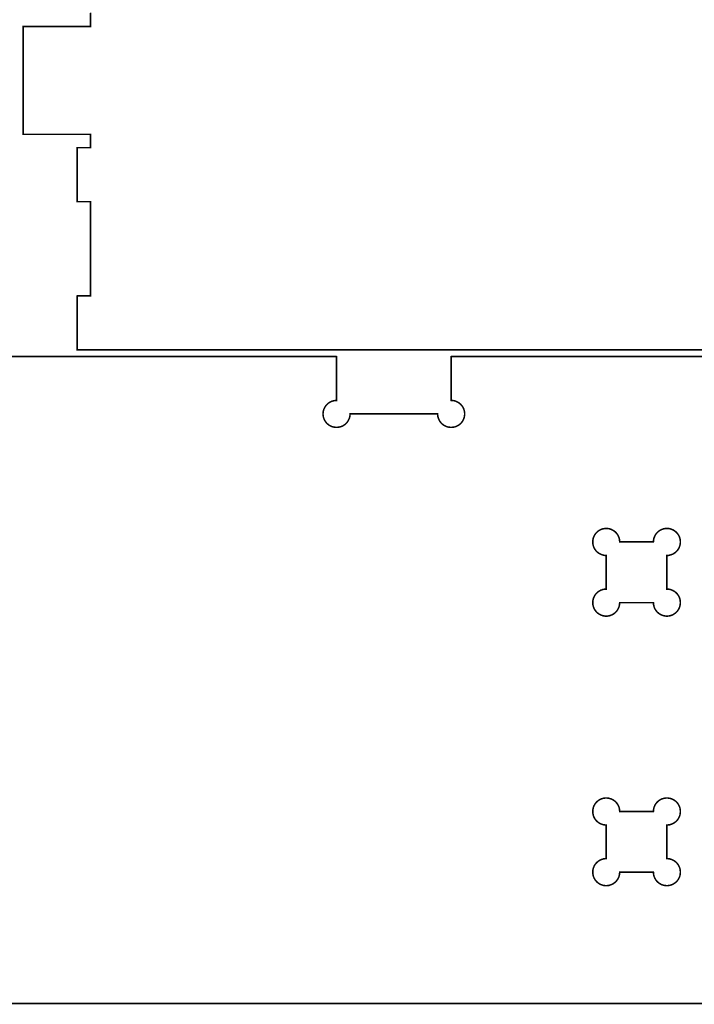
# Model space of a CAD drawing. Extents: x 0 to 6880, y 0 to 3267.
# Tile 13 of 37: x 1731 to 2181, y 54 to 712. Entities that reach past the tile are written whole.
import ezdxf

# ---------------------------------------------------------------- set-up
doc = ezdxf.new("R2010")
doc.units = 0
doc.layers.get('0').update_dxf_attribs({"linetype": 'CONTINUOUS'})

msp = doc.modelspace()

# ---------------------------------------------------------------- linework, layer by layer
at = {"color": 0, "const_width": 1}
for points in [[(1778, 716.003), (1778, 707.003), (1733, 707.003), (1733, 635.003), (1778, 635.003), (1778, 626.003), (1769, 626.003), (1769, 590.003), (1778, 590.003), (1778, 527.003), (1769, 527.003), (1769, 491.003), (1769, 491.003), (2957, 491.003)], [(2592.5, 486.503), (2018.75, 486.503), (2018.75, 457.253), (2019.25, 457.24), (2019.74, 457.2), (2020.21, 457.135), (2020.68, 457.046), (2021.14, 456.932), (2021.6, 456.794), (2022.04, 456.633), (2022.47, 456.451), (2022.89, 456.249), (2023.29, 456.024), (2023.68, 455.779), (2024.07, 455.517), (2024.43, 455.233), (2024.78, 454.933), (2025.11, 454.617), (2025.43, 454.282), (2025.74, 453.933), (2026.01, 453.568), (2026.28, 453.189), (2026.53, 452.794), (2026.75, 452.389), (2026.94, 451.969), (2027.13, 451.539), (2027.29, 451.097), (2027.43, 450.644), (2027.54, 450.183), (2027.64, 449.713), (2027.69, 449.233), (2027.74, 448.746), (2027.75, 448.253), (2027.74, 447.758), (2027.69, 447.272), (2027.64, 446.793), (2027.54, 446.322), (2027.43, 445.86), (2027.29, 445.408), (2027.13, 444.967), (2026.94, 444.536), (2026.75, 444.117), (2026.53, 443.71), (2026.28, 443.317), (2026.01, 442.938), (2025.74, 442.572), (2025.43, 442.222), (2025.11, 441.889), (2024.78, 441.571), (2024.43, 441.271), (2024.07, 440.989), (2023.68, 440.726), (2023.29, 440.482), (2022.89, 440.257), (2022.47, 440.054), (2022.04, 439.872), (2021.6, 439.711), (2021.14, 439.575), (2020.68, 439.461), (2020.21, 439.371), (2019.74, 439.306), (2019.25, 439.267), (2018.75, 439.253), (2018.25, 439.267), (2017.76, 439.306), (2017.29, 439.371), (2016.82, 439.461), (2016.36, 439.575), (2015.9, 439.713), (2015.46, 439.872), (2015.03, 440.054), (2014.61, 440.258), (2014.21, 440.482), (2013.82, 440.726), (2013.43, 440.99), (2013.07, 441.272), (2012.72, 441.572), (2012.39, 441.889), (2012.07, 442.224), (2011.76, 442.574), (2011.49, 442.938), (2011.22, 443.318), (2010.97, 443.711), (2010.75, 444.117), (2010.56, 444.536), (2010.38, 444.967), (2010.21, 445.408), (2010.07, 445.861), (2009.96, 446.322), (2009.86, 446.793), (2009.81, 447.272), (2009.76, 447.76), (2009.75, 448.253), (1999.49, 448.253), (1997.11, 448.253), (1977.58, 448.253), (1974.68, 448.253), (1955.58, 448.253), (1954.1, 448.253), (1951.25, 448.253), (1951.25, 447.932), (1951.22, 447.614), (1951.19, 447.297), (1951.15, 446.982), (1951.11, 446.671), (1951.06, 446.362), (1950.97, 446.057), (1950.89, 445.754), (1950.81, 445.456), (1950.71, 445.161), (1950.58, 444.869), (1950.47, 444.583), (1950.33, 444.301), (1950.19, 444.025), (1950.04, 443.753), (1949.89, 443.486), (1949.71, 443.226), (1949.54, 442.971), (1949.35, 442.722), (1949.15, 442.479), (1948.94, 442.243), (1948.74, 442.014), (1948.51, 441.793), (1948.29, 441.578), (1948.06, 441.371), (1947.81, 441.172), (1947.56, 440.981), (1947.29, 440.799), (1947.03, 440.624), (1946.75, 440.458), (1946.47, 440.303), (1946.18, 440.158), (1945.9, 440.025), (1945.61, 439.901), (1945.31, 439.789), (1945.01, 439.688), (1944.71, 439.596), (1944.4, 439.515), (1944.1, 439.446), (1943.79, 439.388), (1943.49, 439.339), (1943.18, 439.301), (1942.88, 439.275), (1942.56, 439.258), (1942.25, 439.253), (1941.94, 439.258), (1941.63, 439.275), (1941.32, 439.301), (1941.01, 439.339), (1940.71, 439.388), (1940.39, 439.446), (1940.1, 439.515), (1939.79, 439.596), (1939.49, 439.688), (1939.19, 439.789), (1938.89, 439.901), (1938.6, 440.025), (1938.32, 440.158), (1938.03, 440.303), (1937.75, 440.458), (1937.47, 440.624), (1937.21, 440.799), (1936.94, 440.981), (1936.69, 441.172), (1936.44, 441.371), (1936.21, 441.578), (1935.99, 441.793), (1935.76, 442.014), (1935.56, 442.243), (1935.35, 442.479), (1935.15, 442.722), (1934.96, 442.971), (1934.78, 443.226), (1934.61, 443.486), (1934.46, 443.753), (1934.31, 444.025), (1934.17, 444.301), (1934.03, 444.583), (1933.9, 444.869), (1933.79, 445.161), (1933.69, 445.456), (1933.6, 445.754), (1933.53, 446.057), (1933.44, 446.362), (1933.39, 446.671), (1933.33, 446.982), (1933.31, 447.297), (1933.28, 447.614), (1933.25, 447.932), (1933.25, 448.253), (1933.25, 448.492), (1933.26, 448.729), (1933.28, 448.965), (1933.31, 449.201), (1933.33, 449.436), (1933.36, 449.669), (1933.4, 449.901), (1933.44, 450.132), (1933.5, 450.361), (1933.56, 450.589), (1933.63, 450.814), (1933.69, 451.039), (1933.76, 451.26), (1933.85, 451.479), (1933.93, 451.697), (1934.03, 451.912), (1934.13, 452.125), (1934.22, 452.335), (1934.33, 452.543), (1934.46, 452.747), (1934.57, 452.95), (1934.69, 453.149), (1934.83, 453.344), (1934.96, 453.536), (1935.11, 453.725), (1935.25, 453.911), (1935.4, 454.093), (1935.56, 454.272), (1935.72, 454.446), (1935.89, 454.617), (1936.06, 454.783), (1936.24, 454.944), (1936.4, 455.101), (1936.6, 455.253), (1936.78, 455.399), (1936.97, 455.54), (1937.15, 455.675), (1937.36, 455.806), (1937.56, 455.931), (1937.75, 456.051), (1937.96, 456.165), (1938.17, 456.275), (1938.38, 456.378), (1938.6, 456.476), (1938.81, 456.568), (1939.03, 456.656), (1939.24, 456.736), (1939.46, 456.811), (1939.69, 456.881), (1939.92, 456.944), (1940.14, 457.003), (1940.38, 457.056), (1940.6, 457.101), (1940.83, 457.142), (1941.07, 457.175), (1941.31, 457.203), (1941.54, 457.225), (1941.78, 457.24), (1942.01, 457.25), (1942.25, 457.253), (1942.25, 486.503), (1550.75, 486.503)], [(686.75, 54.5032), (2592.5, 54.5032)]]:
    msp.add_lwpolyline(points, dxfattribs=at)
at = {"color": 0}
for points in [[(1778, 716.003), (1778, 707.003), (1733, 707.003), (1733, 635.003), (1778, 635.003), (1778, 626.003), (1769, 626.003), (1769, 590.003), (1778, 590.003), (1778, 527.003), (1769, 527.003), (1769, 491.003), (1769, 491.003), (2957, 491.003)], [(2592.5, 486.503), (2018.75, 486.503), (2018.75, 457.253), (2019.25, 457.24), (2019.74, 457.2), (2020.21, 457.135), (2020.68, 457.046), (2021.14, 456.932), (2021.6, 456.794), (2022.04, 456.633), (2022.47, 456.451), (2022.89, 456.249), (2023.29, 456.024), (2023.68, 455.779), (2024.07, 455.517), (2024.43, 455.233), (2024.78, 454.933), (2025.11, 454.617), (2025.43, 454.282), (2025.74, 453.933), (2026.01, 453.568), (2026.28, 453.189), (2026.53, 452.794), (2026.75, 452.389), (2026.94, 451.969), (2027.13, 451.539), (2027.29, 451.097), (2027.43, 450.644), (2027.54, 450.183), (2027.64, 449.713), (2027.69, 449.233), (2027.74, 448.746), (2027.75, 448.253), (2027.74, 447.758), (2027.69, 447.272), (2027.64, 446.793), (2027.54, 446.322), (2027.43, 445.86), (2027.29, 445.408), (2027.13, 444.967), (2026.94, 444.536), (2026.75, 444.117), (2026.53, 443.71), (2026.28, 443.317), (2026.01, 442.938), (2025.74, 442.572), (2025.43, 442.222), (2025.11, 441.889), (2024.78, 441.571), (2024.43, 441.271), (2024.07, 440.989), (2023.68, 440.726), (2023.29, 440.482), (2022.89, 440.257), (2022.47, 440.054), (2022.04, 439.872), (2021.6, 439.711), (2021.14, 439.575), (2020.68, 439.461), (2020.21, 439.371), (2019.74, 439.306), (2019.25, 439.267), (2018.75, 439.253), (2018.25, 439.267), (2017.76, 439.306), (2017.29, 439.371), (2016.82, 439.461), (2016.36, 439.575), (2015.9, 439.713), (2015.46, 439.872), (2015.03, 440.054), (2014.61, 440.258), (2014.21, 440.482), (2013.82, 440.726), (2013.43, 440.99), (2013.07, 441.272), (2012.72, 441.572), (2012.39, 441.889), (2012.07, 442.224), (2011.76, 442.574), (2011.49, 442.938), (2011.22, 443.318), (2010.97, 443.711), (2010.75, 444.117), (2010.56, 444.536), (2010.38, 444.967), (2010.21, 445.408), (2010.07, 445.861), (2009.96, 446.322), (2009.86, 446.793), (2009.81, 447.272), (2009.76, 447.76), (2009.75, 448.253), (1999.49, 448.253), (1997.11, 448.253), (1977.58, 448.253), (1974.68, 448.253), (1955.58, 448.253), (1954.1, 448.253), (1951.25, 448.253), (1951.25, 447.932), (1951.22, 447.614), (1951.19, 447.297), (1951.15, 446.982), (1951.11, 446.671), (1951.06, 446.362), (1950.97, 446.057), (1950.89, 445.754), (1950.81, 445.456), (1950.71, 445.161), (1950.58, 444.869), (1950.47, 444.583), (1950.33, 444.301), (1950.19, 444.025), (1950.04, 443.753), (1949.89, 443.486), (1949.71, 443.226), (1949.54, 442.971), (1949.35, 442.722), (1949.15, 442.479), (1948.94, 442.243), (1948.74, 442.014), (1948.51, 441.793), (1948.29, 441.578), (1948.06, 441.371), (1947.81, 441.172), (1947.56, 440.981), (1947.29, 440.799), (1947.03, 440.624), (1946.75, 440.458), (1946.47, 440.303), (1946.18, 440.158), (1945.9, 440.025), (1945.61, 439.901), (1945.31, 439.789), (1945.01, 439.688), (1944.71, 439.596), (1944.4, 439.515), (1944.1, 439.446), (1943.79, 439.388), (1943.49, 439.339), (1943.18, 439.301), (1942.88, 439.275), (1942.56, 439.258), (1942.25, 439.253), (1941.94, 439.258), (1941.63, 439.275), (1941.32, 439.301), (1941.01, 439.339), (1940.71, 439.388), (1940.39, 439.446), (1940.1, 439.515), (1939.79, 439.596), (1939.49, 439.688), (1939.19, 439.789), (1938.89, 439.901), (1938.6, 440.025), (1938.32, 440.158), (1938.03, 440.303), (1937.75, 440.458), (1937.47, 440.624), (1937.21, 440.799), (1936.94, 440.981), (1936.69, 441.172), (1936.44, 441.371), (1936.21, 441.578), (1935.99, 441.793), (1935.76, 442.014), (1935.56, 442.243), (1935.35, 442.479), (1935.15, 442.722), (1934.96, 442.971), (1934.78, 443.226), (1934.61, 443.486), (1934.46, 443.753), (1934.31, 444.025), (1934.17, 444.301), (1934.03, 444.583), (1933.9, 444.869), (1933.79, 445.161), (1933.69, 445.456), (1933.6, 445.754), (1933.53, 446.057), (1933.44, 446.362), (1933.39, 446.671), (1933.33, 446.982), (1933.31, 447.297), (1933.28, 447.614), (1933.25, 447.932), (1933.25, 448.253), (1933.25, 448.492), (1933.26, 448.729), (1933.28, 448.965), (1933.31, 449.201), (1933.33, 449.436), (1933.36, 449.669), (1933.4, 449.901), (1933.44, 450.132), (1933.5, 450.361), (1933.56, 450.589), (1933.63, 450.814), (1933.69, 451.039), (1933.76, 451.26), (1933.85, 451.479), (1933.93, 451.697), (1934.03, 451.912), (1934.13, 452.125), (1934.22, 452.335), (1934.33, 452.543), (1934.46, 452.747), (1934.57, 452.95), (1934.69, 453.149), (1934.83, 453.344), (1934.96, 453.536), (1935.11, 453.725), (1935.25, 453.911), (1935.4, 454.093), (1935.56, 454.272), (1935.72, 454.446), (1935.89, 454.617), (1936.06, 454.783), (1936.24, 454.944), (1936.4, 455.101), (1936.6, 455.253), (1936.78, 455.399), (1936.97, 455.54), (1937.15, 455.675), (1937.36, 455.806), (1937.56, 455.931), (1937.75, 456.051), (1937.96, 456.165), (1938.17, 456.275), (1938.38, 456.378), (1938.6, 456.476), (1938.81, 456.568), (1939.03, 456.656), (1939.24, 456.736), (1939.46, 456.811), (1939.69, 456.881), (1939.92, 456.944), (1940.14, 457.003), (1940.38, 457.056), (1940.6, 457.101), (1940.83, 457.142), (1941.07, 457.175), (1941.31, 457.203), (1941.54, 457.225), (1941.78, 457.24), (1942.01, 457.25), (1942.25, 457.253), (1942.25, 486.503), (1550.75, 486.503)], [(686.75, 54.5032), (2592.5, 54.5032)]]:
    msp.add_lwpolyline(points, dxfattribs=at)
at = {"color": 0, "const_width": 1}
for points in [[(2171.75, 362.754), (2171.74, 363.247), (2171.69, 363.735), (2171.64, 364.214), (2171.54, 364.685), (2171.43, 365.146), (2171.29, 365.599), (2171.13, 366.04), (2170.94, 366.471), (2170.75, 366.89), (2170.53, 367.296), (2170.28, 367.689), (2170.01, 368.069), (2169.74, 368.433), (2169.43, 368.783), (2169.11, 369.118), (2168.78, 369.435), (2168.43, 369.735), (2168.07, 370.017), (2167.68, 370.281), (2167.29, 370.525), (2166.89, 370.749), (2166.47, 370.953), (2166.04, 371.135), (2165.6, 371.294), (2165.14, 371.432), (2164.68, 371.546), (2164.21, 371.636), (2163.74, 371.7), (2163.25, 371.74), (2162.75, 371.753), (2162.25, 371.74), (2161.76, 371.7), (2161.29, 371.636), (2160.82, 371.546), (2160.36, 371.432), (2159.9, 371.294), (2159.46, 371.135), (2159.03, 370.951), (2158.61, 370.749), (2158.21, 370.525), (2157.82, 370.281), (2157.43, 370.017), (2157.07, 369.735), (2156.72, 369.435), (2156.39, 369.117), (2156.07, 368.783), (2155.76, 368.433), (2155.49, 368.068), (2155.22, 367.689), (2154.97, 367.296), (2154.75, 366.889), (2154.56, 366.471), (2154.38, 366.039), (2154.21, 365.597), (2154.07, 365.146), (2153.96, 364.683), (2153.86, 364.213), (2153.81, 363.733), (2153.76, 363.247), (2153.75, 362.753), (2150.65, 362.753), (2149.81, 362.753), (2142.5, 362.753), (2141.38, 362.753), (2132.92, 362.753), (2132.35, 362.753), (2131.25, 362.753), (2131.25, 363.074), (2131.22, 363.393), (2131.19, 363.71), (2131.15, 364.024), (2131.11, 364.335), (2131.06, 364.644), (2130.97, 364.95), (2130.89, 365.251), (2130.81, 365.55), (2130.71, 365.846), (2130.58, 366.136), (2130.47, 366.422), (2130.33, 366.704), (2130.19, 366.981), (2130.04, 367.253), (2129.89, 367.519), (2129.71, 367.781), (2129.54, 368.035), (2129.35, 368.285), (2129.15, 368.526), (2128.94, 368.763), (2128.74, 368.992), (2128.51, 369.214), (2128.29, 369.428), (2128.06, 369.635), (2127.81, 369.835), (2127.56, 370.025), (2127.29, 370.208), (2127.03, 370.382), (2126.75, 370.547), (2126.47, 370.703), (2126.18, 370.847), (2125.9, 370.982), (2125.61, 371.104), (2125.31, 371.217), (2125.01, 371.319), (2124.71, 371.41), (2124.4, 371.49), (2124.1, 371.56), (2123.79, 371.619), (2123.49, 371.667), (2123.18, 371.704), (2122.88, 371.732), (2122.56, 371.747), (2122.25, 371.753), (2121.94, 371.747), (2121.63, 371.732), (2121.32, 371.704), (2121.01, 371.667), (2120.71, 371.619), (2120.39, 371.56), (2120.1, 371.49), (2119.79, 371.41), (2119.49, 371.319), (2119.19, 371.217), (2118.89, 371.104), (2118.6, 370.982), (2118.32, 370.847), (2118.03, 370.703), (2117.75, 370.547), (2117.47, 370.382), (2117.21, 370.208), (2116.94, 370.025), (2116.69, 369.835), (2116.44, 369.635), (2116.21, 369.428), (2115.99, 369.214), (2115.76, 368.992), (2115.56, 368.763), (2115.35, 368.526), (2115.15, 368.285), (2114.96, 368.035), (2114.78, 367.781), (2114.61, 367.519), (2114.46, 367.253), (2114.31, 366.981), (2114.17, 366.704), (2114.03, 366.422), (2113.9, 366.136), (2113.79, 365.846), (2113.69, 365.55), (2113.6, 365.251), (2113.53, 364.95), (2113.44, 364.644), (2113.39, 364.335), (2113.33, 364.024), (2113.31, 363.71), (2113.28, 363.393), (2113.25, 363.074), (2113.25, 362.753), (2113.25, 362.515), (2113.26, 362.276), (2113.28, 362.04), (2113.31, 361.804), (2113.33, 361.569), (2113.36, 361.336), (2113.4, 361.104), (2113.44, 360.874), (2113.5, 360.644), (2113.56, 360.417), (2113.63, 360.192), (2113.69, 359.968), (2113.76, 359.746), (2113.85, 359.526), (2113.93, 359.308), (2114.03, 359.093), (2114.13, 358.881), (2114.22, 358.671), (2114.33, 358.464), (2114.46, 358.258), (2114.57, 358.057), (2114.69, 357.858), (2114.83, 357.662), (2114.96, 357.469), (2115.11, 357.281), (2115.25, 357.094), (2115.4, 356.912), (2115.56, 356.735), (2115.72, 356.56), (2115.89, 356.389), (2116.06, 356.222), (2116.24, 356.061), (2116.42, 355.906), (2116.6, 355.754), (2116.78, 355.608), (2116.97, 355.467), (2117.15, 355.331), (2117.36, 355.2), (2117.56, 355.075), (2117.75, 354.956), (2117.96, 354.84), (2118.17, 354.732), (2118.38, 354.629), (2118.6, 354.531), (2118.81, 354.438), (2119.03, 354.351), (2119.24, 354.271), (2119.46, 354.194), (2119.69, 354.125), (2119.92, 354.061), (2120.14, 354.003), (2120.38, 353.951), (2120.6, 353.906), (2120.83, 353.865), (2121.07, 353.831), (2121.31, 353.803), (2121.54, 353.782), (2121.78, 353.765), (2122.01, 353.757), (2122.25, 353.753), (2122.25, 331.253), (2121.75, 331.24), (2121.26, 331.2), (2120.79, 331.135), (2120.32, 331.046), (2119.86, 330.932), (2119.4, 330.794), (2118.96, 330.633), (2118.53, 330.451), (2118.11, 330.249), (2117.71, 330.024), (2117.32, 329.781), (2116.93, 329.517), (2116.57, 329.235), (2116.22, 328.935), (2115.89, 328.617), (2115.57, 328.283), (2115.26, 327.933), (2114.99, 327.568), (2114.72, 327.189), (2114.47, 326.796), (2114.25, 326.389), (2114.06, 325.969), (2113.88, 325.539), (2113.71, 325.097), (2113.57, 324.646), (2113.46, 324.183), (2113.36, 323.713), (2113.31, 323.233), (2113.26, 322.747), (2113.25, 322.253), (2113.25, 321.932), (2113.28, 321.614), (2113.31, 321.297), (2113.33, 320.982), (2113.39, 320.671), (2113.44, 320.362), (2113.53, 320.057), (2113.6, 319.754), (2113.69, 319.456), (2113.79, 319.161), (2113.92, 318.869), (2114.03, 318.583), (2114.17, 318.301), (2114.31, 318.025), (2114.46, 317.753), (2114.61, 317.486), (2114.79, 317.226), (2114.96, 316.971), (2115.15, 316.722), (2115.35, 316.479), (2115.56, 316.243), (2115.76, 316.014), (2115.99, 315.793), (2116.21, 315.578), (2116.44, 315.371), (2116.69, 315.172), (2116.94, 314.981), (2117.21, 314.799), (2117.47, 314.624), (2117.75, 314.458), (2118.03, 314.303), (2118.32, 314.158), (2118.6, 314.025), (2118.89, 313.901), (2119.19, 313.789), (2119.49, 313.688), (2119.79, 313.596), (2120.1, 313.515), (2120.39, 313.446), (2120.71, 313.388), (2121.01, 313.339), (2121.32, 313.301), (2121.63, 313.275), (2121.94, 313.258), (2122.25, 313.253), (2122.56, 313.258), (2122.88, 313.275), (2123.18, 313.301), (2123.49, 313.339), (2123.79, 313.388), (2124.1, 313.446), (2124.4, 313.515), (2124.71, 313.596), (2125.01, 313.688), (2125.31, 313.789), (2125.61, 313.901), (2125.9, 314.025), (2126.18, 314.158), (2126.47, 314.303), (2126.75, 314.458), (2127.03, 314.624), (2127.29, 314.799), (2127.56, 314.981), (2127.81, 315.172), (2128.06, 315.371), (2128.29, 315.578), (2128.51, 315.793), (2128.74, 316.015), (2128.94, 316.243), (2129.15, 316.479), (2129.35, 316.722), (2129.54, 316.971), (2129.71, 317.226), (2129.89, 317.486), (2130.04, 317.753), (2130.19, 318.025), (2130.33, 318.301), (2130.47, 318.583), (2130.58, 318.869), (2130.71, 319.161), (2130.81, 319.456), (2130.9, 319.754), (2130.97, 320.057), (2131.06, 320.362), (2131.11, 320.671), (2131.17, 320.983), (2131.19, 321.297), (2131.22, 321.614), (2131.25, 321.932), (2131.25, 322.253), (2134.35, 322.253), (2135.19, 322.253), (2142.5, 322.253), (2143.63, 322.253), (2151.42, 322.253), (2152.08, 322.253), (2153.75, 322.253), (2153.76, 321.89), (2153.78, 321.531), (2153.82, 321.174), (2153.86, 320.819), (2153.93, 320.469), (2154, 320.124), (2154.1, 319.783), (2154.19, 319.446), (2154.32, 319.115), (2154.44, 318.789), (2154.58, 318.469), (2154.74, 318.154), (2154.9, 317.847), (2155.08, 317.546), (2155.26, 317.253), (2155.47, 316.967), (2155.68, 316.689), (2155.9, 316.418), (2156.13, 316.157), (2156.38, 315.904), (2156.63, 315.66), (2156.89, 315.426), (2157.15, 315.203), (2157.44, 314.989), (2157.72, 314.785), (2158.03, 314.593), (2158.33, 314.411), (2158.65, 314.242), (2158.97, 314.083), (2159.31, 313.938), (2159.64, 313.806), (2159.99, 313.689), (2160.33, 313.585), (2160.68, 313.496), (2161.03, 313.421), (2161.38, 313.36), (2161.72, 313.313), (2162.07, 313.278), (2162.42, 313.258), (2162.78, 313.253), (2163.13, 313.261), (2163.47, 313.282), (2163.82, 313.317), (2164.17, 313.365), (2164.51, 313.426), (2164.85, 313.501), (2165.18, 313.589), (2165.51, 313.689), (2165.85, 313.803), (2166.18, 313.931), (2166.5, 314.069), (2166.82, 314.222), (2167.13, 314.386), (2167.43, 314.564), (2167.72, 314.754), (2168.01, 314.957), (2168.31, 315.172), (2168.58, 315.399), (2168.85, 315.638), (2169.11, 315.889), (2169.36, 316.151), (2169.61, 316.421), (2169.83, 316.699), (2170.04, 316.985), (2170.25, 317.276), (2170.44, 317.575), (2170.61, 317.881), (2170.78, 318.192), (2170.93, 318.507), (2171.07, 318.829), (2171.19, 319.156), (2171.32, 319.486), (2171.42, 319.819), (2171.5, 320.157), (2171.58, 320.497), (2171.64, 320.842), (2171.68, 321.186), (2171.72, 321.533), (2171.75, 321.882), (2171.75, 322.232), (2171.75, 322.583), (2171.72, 322.933), (2171.69, 323.283), (2171.64, 323.633), (2171.58, 323.982), (2171.51, 324.331), (2171.42, 324.675), (2171.32, 325.019), (2171.19, 325.36), (2171.07, 325.697), (2170.92, 326.031), (2170.76, 326.354), (2170.6, 326.671), (2170.42, 326.978), (2170.22, 327.278), (2170.01, 327.567), (2169.81, 327.847), (2169.58, 328.119), (2169.35, 328.381), (2169.1, 328.633), (2168.85, 328.875), (2168.58, 329.106), (2168.32, 329.328), (2168.04, 329.537), (2167.75, 329.736), (2167.46, 329.925), (2167.15, 330.101), (2166.85, 330.267), (2166.53, 330.419), (2166.21, 330.56), (2165.89, 330.689), (2165.56, 330.806), (2165.22, 330.908), (2164.88, 330.999), (2164.53, 331.075), (2164.18, 331.139), (2163.83, 331.189), (2163.47, 331.224), (2163.11, 331.246), (2162.75, 331.253), (2162.75, 353.753), (2162.75, 353.753), (2163.25, 353.767), (2163.74, 353.806), (2164.21, 353.871), (2164.68, 353.961), (2165.14, 354.075), (2165.6, 354.213), (2166.04, 354.372), (2166.47, 354.554), (2166.89, 354.758), (2167.29, 354.982), (2167.68, 355.226), (2168.07, 355.49), (2168.43, 355.772), (2168.78, 356.072), (2169.11, 356.39), (2169.43, 356.724), (2169.74, 357.074), (2170.01, 357.439), (2170.28, 357.818), (2170.53, 358.211), (2170.75, 358.618), (2170.94, 359.036), (2171.13, 359.468), (2171.29, 359.91), (2171.43, 360.361), (2171.54, 360.824), (2171.64, 361.294), (2171.69, 361.774), (2171.74, 362.26), (2171.75, 362.754)], [(2171.75, 182.754), (2171.74, 183.249), (2171.69, 183.735), (2171.64, 184.214), (2171.54, 184.685), (2171.43, 185.147), (2171.29, 185.599), (2171.13, 186.042), (2170.94, 186.472), (2170.75, 186.89), (2170.53, 187.297), (2170.28, 187.69), (2170.01, 188.069), (2169.74, 188.435), (2169.43, 188.785), (2169.11, 189.118), (2168.78, 189.436), (2168.43, 189.736), (2168.07, 190.018), (2167.68, 190.282), (2167.29, 190.525), (2166.89, 190.75), (2166.47, 190.953), (2166.04, 191.135), (2165.6, 191.296), (2165.14, 191.432), (2164.68, 191.546), (2164.21, 191.636), (2163.74, 191.701), (2163.25, 191.74), (2162.75, 191.754), (2162.25, 191.74), (2161.76, 191.701), (2161.29, 191.636), (2160.82, 191.546), (2160.36, 191.432), (2159.9, 191.294), (2159.46, 191.135), (2159.03, 190.953), (2158.61, 190.749), (2158.21, 190.525), (2157.82, 190.281), (2157.43, 190.017), (2157.07, 189.735), (2156.72, 189.435), (2156.39, 189.117), (2156.07, 188.783), (2155.76, 188.433), (2155.49, 188.068), (2155.22, 187.689), (2154.97, 187.296), (2154.75, 186.889), (2154.56, 186.471), (2154.38, 186.04), (2154.21, 185.597), (2154.07, 185.146), (2153.96, 184.683), (2153.86, 184.212), (2153.81, 183.733), (2153.76, 183.247), (2153.75, 182.753), (2152.65, 182.753), (2152.08, 182.753), (2151.42, 182.753), (2150.65, 182.753), (2149.81, 182.753), (2148.89, 182.753), (2147.92, 182.753), (2146.89, 182.753), (2145.83, 182.753), (2144.74, 182.754), (2143.63, 182.754), (2142.5, 182.754), (2141.38, 182.754), (2140.26, 182.754), (2139.17, 182.754), (2138.11, 182.754), (2137.08, 182.754), (2136.11, 182.754), (2135.19, 182.754), (2134.35, 182.754), (2133.58, 182.754), (2132.35, 182.754), (2131.88, 182.754), (2131.25, 182.754), (2131.25, 183.075), (2131.22, 183.393), (2131.19, 183.71), (2131.15, 184.025), (2131.11, 184.336), (2131.06, 184.644), (2130.97, 184.95), (2130.89, 185.253), (2130.81, 185.551), (2130.71, 185.846), (2130.58, 186.138), (2130.47, 186.424), (2130.33, 186.706), (2130.19, 186.982), (2130.04, 187.254), (2129.89, 187.521), (2129.71, 187.781), (2129.54, 188.036), (2129.35, 188.285), (2129.15, 188.528), (2128.94, 188.764), (2128.74, 188.992), (2128.51, 189.214), (2128.29, 189.429), (2128.06, 189.636), (2127.81, 189.835), (2127.56, 190.026), (2127.29, 190.208), (2127.03, 190.383), (2126.75, 190.549), (2126.47, 190.704), (2126.18, 190.849), (2125.9, 190.982), (2125.61, 191.106), (2125.31, 191.218), (2125.01, 191.319), (2124.71, 191.411), (2124.4, 191.492), (2124.1, 191.561), (2123.79, 191.619), (2123.49, 191.668), (2123.18, 191.706), (2122.88, 191.732), (2122.56, 191.749), (2122.25, 191.754), (2121.94, 191.749), (2121.63, 191.732), (2121.32, 191.706), (2121.01, 191.668), (2120.71, 191.619), (2120.39, 191.561), (2120.1, 191.492), (2119.79, 191.411), (2119.49, 191.319), (2119.19, 191.218), (2118.89, 191.106), (2118.6, 190.982), (2118.32, 190.849), (2118.03, 190.704), (2117.75, 190.549), (2117.47, 190.383), (2117.21, 190.208), (2116.94, 190.026), (2116.69, 189.835), (2116.44, 189.636), (2116.21, 189.429), (2115.99, 189.214), (2115.76, 188.992), (2115.56, 188.764), (2115.35, 188.528), (2115.15, 188.285), (2114.96, 188.036), (2114.78, 187.781), (2114.61, 187.521), (2114.46, 187.254), (2114.31, 186.982), (2114.17, 186.706), (2114.03, 186.424), (2113.9, 186.138), (2113.79, 185.846), (2113.69, 185.551), (2113.6, 185.253), (2113.53, 184.95), (2113.44, 184.644), (2113.39, 184.336), (2113.33, 184.025), (2113.31, 183.71), (2113.28, 183.393), (2113.25, 183.075), (2113.25, 182.754), (2113.25, 182.515), (2113.26, 182.278), (2113.28, 182.042), (2113.31, 181.806), (2113.33, 181.571), (2113.36, 181.337), (2113.4, 181.106), (2113.44, 180.875), (2113.5, 180.646), (2113.56, 180.418), (2113.63, 180.192), (2113.69, 179.968), (2113.76, 179.747), (2113.85, 179.526), (2113.93, 179.31), (2114.03, 179.094), (2114.13, 178.882), (2114.22, 178.671), (2114.33, 178.464), (2114.46, 178.258), (2114.57, 178.057), (2114.69, 177.858), (2114.83, 177.663), (2114.96, 177.469), (2115.1, 177.281), (2115.25, 177.096), (2115.4, 176.914), (2115.56, 176.735), (2115.72, 176.56), (2115.89, 176.389), (2116.06, 176.222), (2116.24, 176.061), (2116.4, 175.906), (2116.6, 175.754), (2116.78, 175.608), (2116.97, 175.467), (2117.15, 175.331), (2117.36, 175.2), (2117.56, 175.075), (2117.75, 174.956), (2117.96, 174.842), (2118.17, 174.732), (2118.38, 174.629), (2118.6, 174.531), (2118.81, 174.438), (2119.03, 174.351), (2119.24, 174.271), (2119.46, 174.194), (2119.69, 174.125), (2119.92, 174.061), (2120.14, 174.004), (2120.38, 173.951), (2120.6, 173.906), (2120.83, 173.865), (2121.07, 173.831), (2121.31, 173.803), (2121.54, 173.782), (2121.78, 173.765), (2122.01, 173.757), (2122.25, 173.753), (2122.25, 151.253), (2121.75, 151.239), (2121.26, 151.2), (2120.79, 151.135), (2120.32, 151.044), (2119.86, 150.931), (2119.4, 150.793), (2118.96, 150.633), (2118.53, 150.451), (2118.11, 150.247), (2117.71, 150.024), (2117.32, 149.779), (2116.93, 149.515), (2116.57, 149.233), (2116.22, 148.933), (2115.89, 148.617), (2115.57, 148.282), (2115.26, 147.932), (2114.99, 147.568), (2114.72, 147.188), (2114.47, 146.794), (2114.25, 146.389), (2114.06, 145.969), (2113.88, 145.539), (2113.71, 145.097), (2113.57, 144.644), (2113.46, 144.183), (2113.36, 143.712), (2113.31, 143.233), (2113.26, 142.746), (2113.25, 142.253), (2113.25, 141.932), (2113.28, 141.612), (2113.31, 141.296), (2113.33, 140.982), (2113.39, 140.671), (2113.44, 140.361), (2113.53, 140.056), (2113.6, 139.754), (2113.69, 139.454), (2113.79, 139.16), (2113.92, 138.869), (2114.03, 138.583), (2114.17, 138.301), (2114.31, 138.024), (2114.46, 137.753), (2114.61, 137.486), (2114.79, 137.225), (2114.96, 136.97), (2115.15, 136.721), (2115.35, 136.479), (2115.56, 136.243), (2115.76, 136.014), (2115.99, 135.792), (2116.21, 135.578), (2116.44, 135.371), (2116.69, 135.171), (2116.94, 134.98), (2117.21, 134.798), (2117.47, 134.624), (2117.75, 134.458), (2118.03, 134.303), (2118.32, 134.158), (2118.6, 134.024), (2118.89, 133.901), (2119.19, 133.789), (2119.49, 133.687), (2119.79, 133.596), (2120.1, 133.515), (2120.4, 133.446), (2120.71, 133.387), (2121.01, 133.339), (2121.32, 133.301), (2121.63, 133.274), (2121.94, 133.258), (2122.25, 133.253), (2122.56, 133.258), (2122.88, 133.274), (2123.18, 133.301), (2123.49, 133.339), (2123.79, 133.387), (2124.11, 133.446), (2124.4, 133.515), (2124.71, 133.596), (2125.01, 133.687), (2125.31, 133.789), (2125.61, 133.901), (2125.9, 134.025), (2126.18, 134.159), (2126.47, 134.303), (2126.75, 134.459), (2127.03, 134.624), (2127.29, 134.798), (2127.56, 134.981), (2127.81, 135.172), (2128.06, 135.371), (2128.29, 135.578), (2128.51, 135.792), (2128.74, 136.015), (2128.94, 136.244), (2129.15, 136.48), (2129.35, 136.722), (2129.54, 136.971), (2129.71, 137.226), (2129.89, 137.487), (2130.04, 137.753), (2130.19, 138.025), (2130.33, 138.302), (2130.47, 138.584), (2130.58, 138.87), (2130.71, 139.161), (2130.81, 139.456), (2130.9, 139.754), (2130.97, 140.057), (2131.06, 140.362), (2131.11, 140.671), (2131.17, 140.983), (2131.19, 141.297), (2131.22, 141.614), (2131.25, 141.932), (2131.25, 142.253), (2131.54, 142.253), (2131.88, 142.253), (2132.92, 142.253), (2133.58, 142.253), (2134.35, 142.253), (2135.19, 142.253), (2136.11, 142.253), (2137.08, 142.253), (2138.11, 142.253), (2139.17, 142.253), (2140.26, 142.253), (2141.38, 142.253), (2142.5, 142.253), (2143.63, 142.253), (2144.74, 142.253), (2145.83, 142.253), (2146.89, 142.253), (2147.92, 142.253), (2148.89, 142.253), (2149.81, 142.253), (2150.65, 142.253), (2151.42, 142.253), (2152.08, 142.253), (2152.65, 142.253), (2153.75, 142.253), (2153.76, 141.758), (2153.81, 141.272), (2153.88, 140.793), (2153.96, 140.322), (2154.07, 139.86), (2154.21, 139.408), (2154.38, 138.967), (2154.56, 138.535), (2154.75, 138.117), (2154.99, 137.71), (2155.22, 137.317), (2155.49, 136.937), (2155.76, 136.572), (2156.07, 136.222), (2156.39, 135.889), (2156.72, 135.571), (2157.07, 135.271), (2157.43, 134.989), (2157.82, 134.726), (2158.21, 134.482), (2158.61, 134.257), (2159.03, 134.054), (2159.46, 133.872), (2159.9, 133.712), (2160.36, 133.574), (2160.82, 133.461), (2161.29, 133.371), (2161.78, 133.306), (2162.26, 133.267), (2162.75, 133.253), (2163.25, 133.267), (2163.74, 133.306), (2164.21, 133.371), (2164.68, 133.461), (2165.14, 133.575), (2165.6, 133.712), (2166.04, 133.872), (2166.47, 134.054), (2166.89, 134.258), (2167.29, 134.482), (2167.68, 134.727), (2168.07, 134.99), (2168.43, 135.272), (2168.78, 135.572), (2169.11, 135.89), (2169.43, 136.223), (2169.74, 136.573), (2170.01, 136.938), (2170.28, 137.318), (2170.53, 137.711), (2170.75, 138.118), (2170.94, 138.537), (2171.14, 138.967), (2171.29, 139.41), (2171.43, 139.861), (2171.54, 140.324), (2171.64, 140.794), (2171.69, 141.274), (2171.74, 141.76), (2171.75, 142.254), (2171.74, 142.747), (2171.69, 143.235), (2171.64, 143.714), (2171.54, 144.185), (2171.43, 144.646), (2171.29, 145.099), (2171.13, 145.54), (2170.94, 145.971), (2170.75, 146.39), (2170.53, 146.796), (2170.28, 147.189), (2170.01, 147.569), (2169.74, 147.935), (2169.43, 148.283), (2169.11, 148.618), (2168.78, 148.935), (2168.43, 149.235), (2168.07, 149.517), (2167.68, 149.781), (2167.29, 150.025), (2166.89, 150.249), (2166.47, 150.453), (2166.04, 150.635), (2165.6, 150.794), (2165.14, 150.932), (2164.68, 151.046), (2164.21, 151.136), (2163.74, 151.2), (2163.25, 151.24), (2162.75, 151.253), (2162.75, 173.753), (2162.75, 173.754), (2163.25, 173.767), (2163.74, 173.807), (2164.21, 173.872), (2164.68, 173.961), (2165.14, 174.075), (2165.6, 174.212), (2166.04, 174.374), (2166.47, 174.556), (2166.89, 174.758), (2167.29, 174.983), (2167.68, 175.228), (2168.07, 175.49), (2168.43, 175.772), (2168.78, 176.074), (2169.11, 176.39), (2169.43, 176.725), (2169.74, 177.074), (2170.01, 177.439), (2170.28, 177.818), (2170.53, 178.212), (2170.75, 178.618), (2170.94, 179.038), (2171.13, 179.468), (2171.29, 179.91), (2171.43, 180.362), (2171.54, 180.824), (2171.64, 181.294), (2171.69, 181.774), (2171.74, 182.261), (2171.75, 182.754)]]:
    msp.add_lwpolyline(points, close=True, dxfattribs=at)
at = {"color": 0}
for points in [[(2171.75, 362.754), (2171.74, 363.247), (2171.69, 363.735), (2171.64, 364.214), (2171.54, 364.685), (2171.43, 365.146), (2171.29, 365.599), (2171.13, 366.04), (2170.94, 366.471), (2170.75, 366.89), (2170.53, 367.296), (2170.28, 367.689), (2170.01, 368.069), (2169.74, 368.433), (2169.43, 368.783), (2169.11, 369.118), (2168.78, 369.435), (2168.43, 369.735), (2168.07, 370.017), (2167.68, 370.281), (2167.29, 370.525), (2166.89, 370.749), (2166.47, 370.953), (2166.04, 371.135), (2165.6, 371.294), (2165.14, 371.432), (2164.68, 371.546), (2164.21, 371.636), (2163.74, 371.7), (2163.25, 371.74), (2162.75, 371.753), (2162.25, 371.74), (2161.76, 371.7), (2161.29, 371.636), (2160.82, 371.546), (2160.36, 371.432), (2159.9, 371.294), (2159.46, 371.135), (2159.03, 370.951), (2158.61, 370.749), (2158.21, 370.525), (2157.82, 370.281), (2157.43, 370.017), (2157.07, 369.735), (2156.72, 369.435), (2156.39, 369.117), (2156.07, 368.783), (2155.76, 368.433), (2155.49, 368.068), (2155.22, 367.689), (2154.97, 367.296), (2154.75, 366.889), (2154.56, 366.471), (2154.38, 366.039), (2154.21, 365.597), (2154.07, 365.146), (2153.96, 364.683), (2153.86, 364.213), (2153.81, 363.733), (2153.76, 363.247), (2153.75, 362.753), (2150.65, 362.753), (2149.81, 362.753), (2142.5, 362.753), (2141.38, 362.753), (2132.92, 362.753), (2132.35, 362.753), (2131.25, 362.753), (2131.25, 363.074), (2131.22, 363.393), (2131.19, 363.71), (2131.15, 364.024), (2131.11, 364.335), (2131.06, 364.644), (2130.97, 364.95), (2130.89, 365.251), (2130.81, 365.55), (2130.71, 365.846), (2130.58, 366.136), (2130.47, 366.422), (2130.33, 366.704), (2130.19, 366.981), (2130.04, 367.253), (2129.89, 367.519), (2129.71, 367.781), (2129.54, 368.035), (2129.35, 368.285), (2129.15, 368.526), (2128.94, 368.763), (2128.74, 368.992), (2128.51, 369.214), (2128.29, 369.428), (2128.06, 369.635), (2127.81, 369.835), (2127.56, 370.025), (2127.29, 370.208), (2127.03, 370.382), (2126.75, 370.547), (2126.47, 370.703), (2126.18, 370.847), (2125.9, 370.982), (2125.61, 371.104), (2125.31, 371.217), (2125.01, 371.319), (2124.71, 371.41), (2124.4, 371.49), (2124.1, 371.56), (2123.79, 371.619), (2123.49, 371.667), (2123.18, 371.704), (2122.88, 371.732), (2122.56, 371.747), (2122.25, 371.753), (2121.94, 371.747), (2121.63, 371.732), (2121.32, 371.704), (2121.01, 371.667), (2120.71, 371.619), (2120.39, 371.56), (2120.1, 371.49), (2119.79, 371.41), (2119.49, 371.319), (2119.19, 371.217), (2118.89, 371.104), (2118.6, 370.982), (2118.32, 370.847), (2118.03, 370.703), (2117.75, 370.547), (2117.47, 370.382), (2117.21, 370.208), (2116.94, 370.025), (2116.69, 369.835), (2116.44, 369.635), (2116.21, 369.428), (2115.99, 369.214), (2115.76, 368.992), (2115.56, 368.763), (2115.35, 368.526), (2115.15, 368.285), (2114.96, 368.035), (2114.78, 367.781), (2114.61, 367.519), (2114.46, 367.253), (2114.31, 366.981), (2114.17, 366.704), (2114.03, 366.422), (2113.9, 366.136), (2113.79, 365.846), (2113.69, 365.55), (2113.6, 365.251), (2113.53, 364.95), (2113.44, 364.644), (2113.39, 364.335), (2113.33, 364.024), (2113.31, 363.71), (2113.28, 363.393), (2113.25, 363.074), (2113.25, 362.753), (2113.25, 362.515), (2113.26, 362.276), (2113.28, 362.04), (2113.31, 361.804), (2113.33, 361.569), (2113.36, 361.336), (2113.4, 361.104), (2113.44, 360.874), (2113.5, 360.644), (2113.56, 360.417), (2113.63, 360.192), (2113.69, 359.968), (2113.76, 359.746), (2113.85, 359.526), (2113.93, 359.308), (2114.03, 359.093), (2114.13, 358.881), (2114.22, 358.671), (2114.33, 358.464), (2114.46, 358.258), (2114.57, 358.057), (2114.69, 357.858), (2114.83, 357.662), (2114.96, 357.469), (2115.11, 357.281), (2115.25, 357.094), (2115.4, 356.912), (2115.56, 356.735), (2115.72, 356.56), (2115.89, 356.389), (2116.06, 356.222), (2116.24, 356.061), (2116.42, 355.906), (2116.6, 355.754), (2116.78, 355.608), (2116.97, 355.467), (2117.15, 355.331), (2117.36, 355.2), (2117.56, 355.075), (2117.75, 354.956), (2117.96, 354.84), (2118.17, 354.732), (2118.38, 354.629), (2118.6, 354.531), (2118.81, 354.438), (2119.03, 354.351), (2119.24, 354.271), (2119.46, 354.194), (2119.69, 354.125), (2119.92, 354.061), (2120.14, 354.003), (2120.38, 353.951), (2120.6, 353.906), (2120.83, 353.865), (2121.07, 353.831), (2121.31, 353.803), (2121.54, 353.782), (2121.78, 353.765), (2122.01, 353.757), (2122.25, 353.753), (2122.25, 331.253), (2121.75, 331.24), (2121.26, 331.2), (2120.79, 331.135), (2120.32, 331.046), (2119.86, 330.932), (2119.4, 330.794), (2118.96, 330.633), (2118.53, 330.451), (2118.11, 330.249), (2117.71, 330.024), (2117.32, 329.781), (2116.93, 329.517), (2116.57, 329.235), (2116.22, 328.935), (2115.89, 328.617), (2115.57, 328.283), (2115.26, 327.933), (2114.99, 327.568), (2114.72, 327.189), (2114.47, 326.796), (2114.25, 326.389), (2114.06, 325.969), (2113.88, 325.539), (2113.71, 325.097), (2113.57, 324.646), (2113.46, 324.183), (2113.36, 323.713), (2113.31, 323.233), (2113.26, 322.747), (2113.25, 322.253), (2113.25, 321.932), (2113.28, 321.614), (2113.31, 321.297), (2113.33, 320.982), (2113.39, 320.671), (2113.44, 320.362), (2113.53, 320.057), (2113.6, 319.754), (2113.69, 319.456), (2113.79, 319.161), (2113.92, 318.869), (2114.03, 318.583), (2114.17, 318.301), (2114.31, 318.025), (2114.46, 317.753), (2114.61, 317.486), (2114.79, 317.226), (2114.96, 316.971), (2115.15, 316.722), (2115.35, 316.479), (2115.56, 316.243), (2115.76, 316.014), (2115.99, 315.793), (2116.21, 315.578), (2116.44, 315.371), (2116.69, 315.172), (2116.94, 314.981), (2117.21, 314.799), (2117.47, 314.624), (2117.75, 314.458), (2118.03, 314.303), (2118.32, 314.158), (2118.6, 314.025), (2118.89, 313.901), (2119.19, 313.789), (2119.49, 313.688), (2119.79, 313.596), (2120.1, 313.515), (2120.39, 313.446), (2120.71, 313.388), (2121.01, 313.339), (2121.32, 313.301), (2121.63, 313.275), (2121.94, 313.258), (2122.25, 313.253), (2122.56, 313.258), (2122.88, 313.275), (2123.18, 313.301), (2123.49, 313.339), (2123.79, 313.388), (2124.1, 313.446), (2124.4, 313.515), (2124.71, 313.596), (2125.01, 313.688), (2125.31, 313.789), (2125.61, 313.901), (2125.9, 314.025), (2126.18, 314.158), (2126.47, 314.303), (2126.75, 314.458), (2127.03, 314.624), (2127.29, 314.799), (2127.56, 314.981), (2127.81, 315.172), (2128.06, 315.371), (2128.29, 315.578), (2128.51, 315.793), (2128.74, 316.015), (2128.94, 316.243), (2129.15, 316.479), (2129.35, 316.722), (2129.54, 316.971), (2129.71, 317.226), (2129.89, 317.486), (2130.04, 317.753), (2130.19, 318.025), (2130.33, 318.301), (2130.47, 318.583), (2130.58, 318.869), (2130.71, 319.161), (2130.81, 319.456), (2130.9, 319.754), (2130.97, 320.057), (2131.06, 320.362), (2131.11, 320.671), (2131.17, 320.983), (2131.19, 321.297), (2131.22, 321.614), (2131.25, 321.932), (2131.25, 322.253), (2134.35, 322.253), (2135.19, 322.253), (2142.5, 322.253), (2143.63, 322.253), (2151.42, 322.253), (2152.08, 322.253), (2153.75, 322.253), (2153.76, 321.89), (2153.78, 321.531), (2153.82, 321.174), (2153.86, 320.819), (2153.93, 320.469), (2154, 320.124), (2154.1, 319.783), (2154.19, 319.446), (2154.32, 319.115), (2154.44, 318.789), (2154.58, 318.469), (2154.74, 318.154), (2154.9, 317.847), (2155.08, 317.546), (2155.26, 317.253), (2155.47, 316.967), (2155.68, 316.689), (2155.9, 316.418), (2156.13, 316.157), (2156.38, 315.904), (2156.63, 315.66), (2156.89, 315.426), (2157.15, 315.203), (2157.44, 314.989), (2157.72, 314.785), (2158.03, 314.593), (2158.33, 314.411), (2158.65, 314.242), (2158.97, 314.083), (2159.31, 313.938), (2159.64, 313.806), (2159.99, 313.689), (2160.33, 313.585), (2160.68, 313.496), (2161.03, 313.421), (2161.38, 313.36), (2161.72, 313.313), (2162.07, 313.278), (2162.42, 313.258), (2162.78, 313.253), (2163.13, 313.261), (2163.47, 313.282), (2163.82, 313.317), (2164.17, 313.365), (2164.51, 313.426), (2164.85, 313.501), (2165.18, 313.589), (2165.51, 313.689), (2165.85, 313.803), (2166.18, 313.931), (2166.5, 314.069), (2166.82, 314.222), (2167.13, 314.386), (2167.43, 314.564), (2167.72, 314.754), (2168.01, 314.957), (2168.31, 315.172), (2168.58, 315.399), (2168.85, 315.638), (2169.11, 315.889), (2169.36, 316.151), (2169.61, 316.421), (2169.83, 316.699), (2170.04, 316.985), (2170.25, 317.276), (2170.44, 317.575), (2170.61, 317.881), (2170.78, 318.192), (2170.93, 318.507), (2171.07, 318.829), (2171.19, 319.156), (2171.32, 319.486), (2171.42, 319.819), (2171.5, 320.157), (2171.58, 320.497), (2171.64, 320.842), (2171.68, 321.186), (2171.72, 321.533), (2171.75, 321.882), (2171.75, 322.232), (2171.75, 322.583), (2171.72, 322.933), (2171.69, 323.283), (2171.64, 323.633), (2171.58, 323.982), (2171.51, 324.331), (2171.42, 324.675), (2171.32, 325.019), (2171.19, 325.36), (2171.07, 325.697), (2170.92, 326.031), (2170.76, 326.354), (2170.6, 326.671), (2170.42, 326.978), (2170.22, 327.278), (2170.01, 327.567), (2169.81, 327.847), (2169.58, 328.119), (2169.35, 328.381), (2169.1, 328.633), (2168.85, 328.875), (2168.58, 329.106), (2168.32, 329.328), (2168.04, 329.537), (2167.75, 329.736), (2167.46, 329.925), (2167.15, 330.101), (2166.85, 330.267), (2166.53, 330.419), (2166.21, 330.56), (2165.89, 330.689), (2165.56, 330.806), (2165.22, 330.908), (2164.88, 330.999), (2164.53, 331.075), (2164.18, 331.139), (2163.83, 331.189), (2163.47, 331.224), (2163.11, 331.246), (2162.75, 331.253), (2162.75, 353.753), (2162.75, 353.753), (2163.25, 353.767), (2163.74, 353.806), (2164.21, 353.871), (2164.68, 353.961), (2165.14, 354.075), (2165.6, 354.213), (2166.04, 354.372), (2166.47, 354.554), (2166.89, 354.758), (2167.29, 354.982), (2167.68, 355.226), (2168.07, 355.49), (2168.43, 355.772), (2168.78, 356.072), (2169.11, 356.39), (2169.43, 356.724), (2169.74, 357.074), (2170.01, 357.439), (2170.28, 357.818), (2170.53, 358.211), (2170.75, 358.618), (2170.94, 359.036), (2171.13, 359.468), (2171.29, 359.91), (2171.43, 360.361), (2171.54, 360.824), (2171.64, 361.294), (2171.69, 361.774), (2171.74, 362.26), (2171.75, 362.754)], [(2171.75, 182.754), (2171.74, 183.249), (2171.69, 183.735), (2171.64, 184.214), (2171.54, 184.685), (2171.43, 185.147), (2171.29, 185.599), (2171.13, 186.042), (2170.94, 186.472), (2170.75, 186.89), (2170.53, 187.297), (2170.28, 187.69), (2170.01, 188.069), (2169.74, 188.435), (2169.43, 188.785), (2169.11, 189.118), (2168.78, 189.436), (2168.43, 189.736), (2168.07, 190.018), (2167.68, 190.282), (2167.29, 190.525), (2166.89, 190.75), (2166.47, 190.953), (2166.04, 191.135), (2165.6, 191.296), (2165.14, 191.432), (2164.68, 191.546), (2164.21, 191.636), (2163.74, 191.701), (2163.25, 191.74), (2162.75, 191.754), (2162.25, 191.74), (2161.76, 191.701), (2161.29, 191.636), (2160.82, 191.546), (2160.36, 191.432), (2159.9, 191.294), (2159.46, 191.135), (2159.03, 190.953), (2158.61, 190.749), (2158.21, 190.525), (2157.82, 190.281), (2157.43, 190.017), (2157.07, 189.735), (2156.72, 189.435), (2156.39, 189.117), (2156.07, 188.783), (2155.76, 188.433), (2155.49, 188.068), (2155.22, 187.689), (2154.97, 187.296), (2154.75, 186.889), (2154.56, 186.471), (2154.38, 186.04), (2154.21, 185.597), (2154.07, 185.146), (2153.96, 184.683), (2153.86, 184.212), (2153.81, 183.733), (2153.76, 183.247), (2153.75, 182.753), (2152.65, 182.753), (2152.08, 182.753), (2151.42, 182.753), (2150.65, 182.753), (2149.81, 182.753), (2148.89, 182.753), (2147.92, 182.753), (2146.89, 182.753), (2145.83, 182.753), (2144.74, 182.754), (2143.63, 182.754), (2142.5, 182.754), (2141.38, 182.754), (2140.26, 182.754), (2139.17, 182.754), (2138.11, 182.754), (2137.08, 182.754), (2136.11, 182.754), (2135.19, 182.754), (2134.35, 182.754), (2133.58, 182.754), (2132.35, 182.754), (2131.88, 182.754), (2131.25, 182.754), (2131.25, 183.075), (2131.22, 183.393), (2131.19, 183.71), (2131.15, 184.025), (2131.11, 184.336), (2131.06, 184.644), (2130.97, 184.95), (2130.89, 185.253), (2130.81, 185.551), (2130.71, 185.846), (2130.58, 186.138), (2130.47, 186.424), (2130.33, 186.706), (2130.19, 186.982), (2130.04, 187.254), (2129.89, 187.521), (2129.71, 187.781), (2129.54, 188.036), (2129.35, 188.285), (2129.15, 188.528), (2128.94, 188.764), (2128.74, 188.992), (2128.51, 189.214), (2128.29, 189.429), (2128.06, 189.636), (2127.81, 189.835), (2127.56, 190.026), (2127.29, 190.208), (2127.03, 190.383), (2126.75, 190.549), (2126.47, 190.704), (2126.18, 190.849), (2125.9, 190.982), (2125.61, 191.106), (2125.31, 191.218), (2125.01, 191.319), (2124.71, 191.411), (2124.4, 191.492), (2124.1, 191.561), (2123.79, 191.619), (2123.49, 191.668), (2123.18, 191.706), (2122.88, 191.732), (2122.56, 191.749), (2122.25, 191.754), (2121.94, 191.749), (2121.63, 191.732), (2121.32, 191.706), (2121.01, 191.668), (2120.71, 191.619), (2120.39, 191.561), (2120.1, 191.492), (2119.79, 191.411), (2119.49, 191.319), (2119.19, 191.218), (2118.89, 191.106), (2118.6, 190.982), (2118.32, 190.849), (2118.03, 190.704), (2117.75, 190.549), (2117.47, 190.383), (2117.21, 190.208), (2116.94, 190.026), (2116.69, 189.835), (2116.44, 189.636), (2116.21, 189.429), (2115.99, 189.214), (2115.76, 188.992), (2115.56, 188.764), (2115.35, 188.528), (2115.15, 188.285), (2114.96, 188.036), (2114.78, 187.781), (2114.61, 187.521), (2114.46, 187.254), (2114.31, 186.982), (2114.17, 186.706), (2114.03, 186.424), (2113.9, 186.138), (2113.79, 185.846), (2113.69, 185.551), (2113.6, 185.253), (2113.53, 184.95), (2113.44, 184.644), (2113.39, 184.336), (2113.33, 184.025), (2113.31, 183.71), (2113.28, 183.393), (2113.25, 183.075), (2113.25, 182.754), (2113.25, 182.515), (2113.26, 182.278), (2113.28, 182.042), (2113.31, 181.806), (2113.33, 181.571), (2113.36, 181.337), (2113.4, 181.106), (2113.44, 180.875), (2113.5, 180.646), (2113.56, 180.418), (2113.63, 180.192), (2113.69, 179.968), (2113.76, 179.747), (2113.85, 179.526), (2113.93, 179.31), (2114.03, 179.094), (2114.13, 178.882), (2114.22, 178.671), (2114.33, 178.464), (2114.46, 178.258), (2114.57, 178.057), (2114.69, 177.858), (2114.83, 177.663), (2114.96, 177.469), (2115.1, 177.281), (2115.25, 177.096), (2115.4, 176.914), (2115.56, 176.735), (2115.72, 176.56), (2115.89, 176.389), (2116.06, 176.222), (2116.24, 176.061), (2116.4, 175.906), (2116.6, 175.754), (2116.78, 175.608), (2116.97, 175.467), (2117.15, 175.331), (2117.36, 175.2), (2117.56, 175.075), (2117.75, 174.956), (2117.96, 174.842), (2118.17, 174.732), (2118.38, 174.629), (2118.6, 174.531), (2118.81, 174.438), (2119.03, 174.351), (2119.24, 174.271), (2119.46, 174.194), (2119.69, 174.125), (2119.92, 174.061), (2120.14, 174.004), (2120.38, 173.951), (2120.6, 173.906), (2120.83, 173.865), (2121.07, 173.831), (2121.31, 173.803), (2121.54, 173.782), (2121.78, 173.765), (2122.01, 173.757), (2122.25, 173.753), (2122.25, 151.253), (2121.75, 151.239), (2121.26, 151.2), (2120.79, 151.135), (2120.32, 151.044), (2119.86, 150.931), (2119.4, 150.793), (2118.96, 150.633), (2118.53, 150.451), (2118.11, 150.247), (2117.71, 150.024), (2117.32, 149.779), (2116.93, 149.515), (2116.57, 149.233), (2116.22, 148.933), (2115.89, 148.617), (2115.57, 148.282), (2115.26, 147.932), (2114.99, 147.568), (2114.72, 147.188), (2114.47, 146.794), (2114.25, 146.389), (2114.06, 145.969), (2113.88, 145.539), (2113.71, 145.097), (2113.57, 144.644), (2113.46, 144.183), (2113.36, 143.712), (2113.31, 143.233), (2113.26, 142.746), (2113.25, 142.253), (2113.25, 141.932), (2113.28, 141.612), (2113.31, 141.296), (2113.33, 140.982), (2113.39, 140.671), (2113.44, 140.361), (2113.53, 140.056), (2113.6, 139.754), (2113.69, 139.454), (2113.79, 139.16), (2113.92, 138.869), (2114.03, 138.583), (2114.17, 138.301), (2114.31, 138.024), (2114.46, 137.753), (2114.61, 137.486), (2114.79, 137.225), (2114.96, 136.97), (2115.15, 136.721), (2115.35, 136.479), (2115.56, 136.243), (2115.76, 136.014), (2115.99, 135.792), (2116.21, 135.578), (2116.44, 135.371), (2116.69, 135.171), (2116.94, 134.98), (2117.21, 134.798), (2117.47, 134.624), (2117.75, 134.458), (2118.03, 134.303), (2118.32, 134.158), (2118.6, 134.024), (2118.89, 133.901), (2119.19, 133.789), (2119.49, 133.687), (2119.79, 133.596), (2120.1, 133.515), (2120.4, 133.446), (2120.71, 133.387), (2121.01, 133.339), (2121.32, 133.301), (2121.63, 133.274), (2121.94, 133.258), (2122.25, 133.253), (2122.56, 133.258), (2122.88, 133.274), (2123.18, 133.301), (2123.49, 133.339), (2123.79, 133.387), (2124.11, 133.446), (2124.4, 133.515), (2124.71, 133.596), (2125.01, 133.687), (2125.31, 133.789), (2125.61, 133.901), (2125.9, 134.025), (2126.18, 134.159), (2126.47, 134.303), (2126.75, 134.459), (2127.03, 134.624), (2127.29, 134.798), (2127.56, 134.981), (2127.81, 135.172), (2128.06, 135.371), (2128.29, 135.578), (2128.51, 135.792), (2128.74, 136.015), (2128.94, 136.244), (2129.15, 136.48), (2129.35, 136.722), (2129.54, 136.971), (2129.71, 137.226), (2129.89, 137.487), (2130.04, 137.753), (2130.19, 138.025), (2130.33, 138.302), (2130.47, 138.584), (2130.58, 138.87), (2130.71, 139.161), (2130.81, 139.456), (2130.9, 139.754), (2130.97, 140.057), (2131.06, 140.362), (2131.11, 140.671), (2131.17, 140.983), (2131.19, 141.297), (2131.22, 141.614), (2131.25, 141.932), (2131.25, 142.253), (2131.54, 142.253), (2131.88, 142.253), (2132.92, 142.253), (2133.58, 142.253), (2134.35, 142.253), (2135.19, 142.253), (2136.11, 142.253), (2137.08, 142.253), (2138.11, 142.253), (2139.17, 142.253), (2140.26, 142.253), (2141.38, 142.253), (2142.5, 142.253), (2143.63, 142.253), (2144.74, 142.253), (2145.83, 142.253), (2146.89, 142.253), (2147.92, 142.253), (2148.89, 142.253), (2149.81, 142.253), (2150.65, 142.253), (2151.42, 142.253), (2152.08, 142.253), (2152.65, 142.253), (2153.75, 142.253), (2153.76, 141.758), (2153.81, 141.272), (2153.88, 140.793), (2153.96, 140.322), (2154.07, 139.86), (2154.21, 139.408), (2154.38, 138.967), (2154.56, 138.535), (2154.75, 138.117), (2154.99, 137.71), (2155.22, 137.317), (2155.49, 136.937), (2155.76, 136.572), (2156.07, 136.222), (2156.39, 135.889), (2156.72, 135.571), (2157.07, 135.271), (2157.43, 134.989), (2157.82, 134.726), (2158.21, 134.482), (2158.61, 134.257), (2159.03, 134.054), (2159.46, 133.872), (2159.9, 133.712), (2160.36, 133.574), (2160.82, 133.461), (2161.29, 133.371), (2161.78, 133.306), (2162.26, 133.267), (2162.75, 133.253), (2163.25, 133.267), (2163.74, 133.306), (2164.21, 133.371), (2164.68, 133.461), (2165.14, 133.575), (2165.6, 133.712), (2166.04, 133.872), (2166.47, 134.054), (2166.89, 134.258), (2167.29, 134.482), (2167.68, 134.727), (2168.07, 134.99), (2168.43, 135.272), (2168.78, 135.572), (2169.11, 135.89), (2169.43, 136.223), (2169.74, 136.573), (2170.01, 136.938), (2170.28, 137.318), (2170.53, 137.711), (2170.75, 138.118), (2170.94, 138.537), (2171.14, 138.967), (2171.29, 139.41), (2171.43, 139.861), (2171.54, 140.324), (2171.64, 140.794), (2171.69, 141.274), (2171.74, 141.76), (2171.75, 142.254), (2171.74, 142.747), (2171.69, 143.235), (2171.64, 143.714), (2171.54, 144.185), (2171.43, 144.646), (2171.29, 145.099), (2171.13, 145.54), (2170.94, 145.971), (2170.75, 146.39), (2170.53, 146.796), (2170.28, 147.189), (2170.01, 147.569), (2169.74, 147.935), (2169.43, 148.283), (2169.11, 148.618), (2168.78, 148.935), (2168.43, 149.235), (2168.07, 149.517), (2167.68, 149.781), (2167.29, 150.025), (2166.89, 150.249), (2166.47, 150.453), (2166.04, 150.635), (2165.6, 150.794), (2165.14, 150.932), (2164.68, 151.046), (2164.21, 151.136), (2163.74, 151.2), (2163.25, 151.24), (2162.75, 151.253), (2162.75, 173.753), (2162.75, 173.754), (2163.25, 173.767), (2163.74, 173.807), (2164.21, 173.872), (2164.68, 173.961), (2165.14, 174.075), (2165.6, 174.212), (2166.04, 174.374), (2166.47, 174.556), (2166.89, 174.758), (2167.29, 174.983), (2167.68, 175.228), (2168.07, 175.49), (2168.43, 175.772), (2168.78, 176.074), (2169.11, 176.39), (2169.43, 176.725), (2169.74, 177.074), (2170.01, 177.439), (2170.28, 177.818), (2170.53, 178.212), (2170.75, 178.618), (2170.94, 179.038), (2171.13, 179.468), (2171.29, 179.91), (2171.43, 180.362), (2171.54, 180.824), (2171.64, 181.294), (2171.69, 181.774), (2171.74, 182.261), (2171.75, 182.754)]]:
    msp.add_lwpolyline(points, close=True, dxfattribs=at)

doc.saveas('drawing.dxf')
